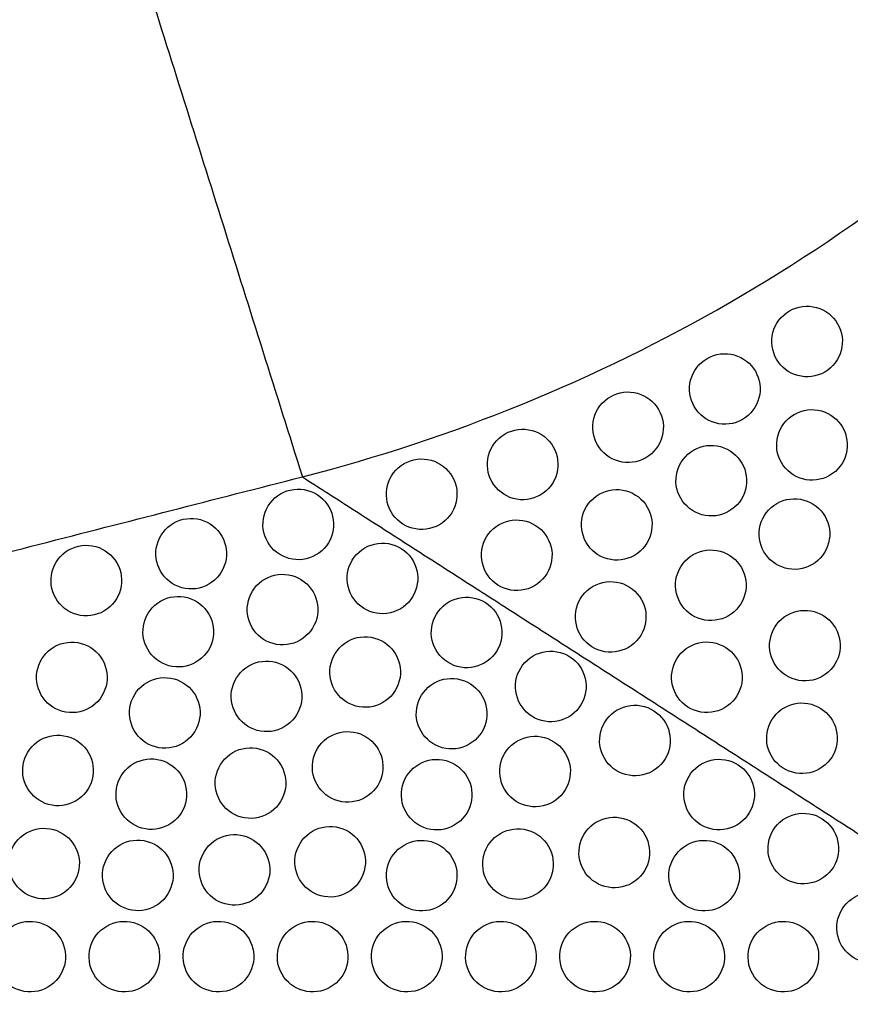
# Model space of a CAD drawing. Header units: millimetres. Extents: x -125 to 375, y 0 to 433.
# Tile 8 of 20: x 30 to 100, y 217 to 301. Entities that reach past the tile are written whole.
import ezdxf

# ---------------------------------------------------------------- set-up
doc = ezdxf.new("R2010")
doc.units = ezdxf.units.MM
doc.layers.add('Layer 01', color=18, linetype='Continuous', true_color=0x000000)

msp = doc.modelspace()

# ---------------------------------------------------------------- linework, layer by layer
at = {"layer": 'Layer 01', "extrusion": (-0.138761, 0.24034, 0.96072)}
msp.add_arc((-216.506, -300.819, 142.395), 139, 73.7656, 106.2344, dxfattribs=at)
at = {"layer": 'Layer 01'}
for points in [[(0, 433.013, 76), (26.847, 347.653, 83.178), (53.694, 262.293, 90.355)], [(-125, 216.506, 76), (-35.653, 239.399, 83.178), (53.694, 262.293, 90.355)], [(53.694, 262.293, 90.355), (89.347, 239.399, 83.178), (125, 216.506, 76)]]:
    msp.add_open_spline(points, degree=2, dxfattribs=at)
for points, knots in [([(95.083, 276.395, 91.146), (94.382, 275.99, 91.158), (93.88, 275.323, 91.091), (93.48, 273.783, 90.842), (93.594, 272.974, 90.671), (93.985, 272.297, 90.493), (94.377, 271.618, 90.315), (95.021, 271.115, 90.142), (96.554, 270.693, 89.876), (97.382, 270.794, 89.794), (98.083, 271.198, 89.78), (98.783, 271.602, 89.767), (99.286, 272.269, 89.824), (99.687, 273.811, 90.055), (99.572, 274.62, 90.219), (99.181, 275.297, 90.398), (98.79, 275.975, 90.577), (98.145, 276.478, 90.759), (96.614, 276.9, 91.043), (95.786, 276.8, 91.134), (95.083, 276.395, 91.146)], [0, 0, 0, 0, 2.453346, 2.453346, 4.894409, 4.894409, 4.894409, 7.339014, 7.339014, 9.793221, 9.793221, 9.793221, 12.243186, 12.243186, 14.682993, 14.682993, 14.682993, 17.129483, 17.129483, 19.587976, 19.587976, 19.587976, 19.587976]), ([(88.094, 272.359, 91.146), (87.391, 271.954, 91.134), (86.89, 271.286, 91.043), (86.491, 269.749, 90.759), (86.604, 268.939, 90.577), (86.996, 268.261, 90.398), (87.386, 267.585, 90.219), (88.03, 267.08, 90.055), (89.566, 266.657, 89.824), (90.394, 266.759, 89.767), (91.094, 267.163, 89.78), (91.795, 267.568, 89.794), (92.296, 268.234, 89.876), (92.697, 269.773, 90.142), (92.583, 270.583, 90.315), (92.192, 271.261, 90.493), (91.801, 271.938, 90.671), (91.157, 272.442, 90.842), (89.623, 272.865, 91.091), (88.794, 272.764, 91.158), (88.094, 272.359, 91.146)], [0, 0, 0, 0, 2.458494, 2.458494, 4.904983, 4.904983, 4.904983, 7.34479, 7.34479, 9.794755, 9.794755, 9.794755, 12.248963, 12.248963, 14.693568, 14.693568, 14.693568, 17.13463, 17.13463, 19.587976, 19.587976, 19.587976, 19.587976]), ([(79.873, 269.103, 91.167), (79.169, 268.696, 91.128), (78.669, 268.028, 91.011), (78.271, 266.494, 90.683), (78.383, 265.685, 90.486), (78.775, 265.005, 90.302), (79.165, 264.33, 90.119), (79.807, 263.825, 89.96), (81.347, 263.4, 89.762), (82.175, 263.504, 89.732), (82.873, 263.907, 89.774), (83.575, 264.312, 89.817), (84.076, 264.979, 89.929), (84.476, 266.515, 90.237), (84.364, 267.325, 90.423), (83.971, 268.005, 90.603), (83.581, 268.681, 90.783), (82.938, 269.185, 90.946), (81.4, 269.61, 91.163), (80.572, 269.507, 91.205), (79.873, 269.103, 91.167)], [0, 0, 0, 0, 2.466839, 2.466839, 4.9219, 4.9219, 4.9219, 7.359047, 7.359047, 9.806816, 9.806816, 9.806816, 12.268278, 12.268278, 14.720927, 14.720927, 14.720927, 17.158457, 17.158457, 19.608634, 19.608634, 19.608634, 19.608634]), ([(95.499, 267.604, 89.4), (94.797, 267.199, 89.4), (94.295, 266.532, 89.321), (93.896, 264.993, 89.054), (94.009, 264.184, 88.877), (94.4, 263.506, 88.699), (94.791, 262.829, 88.521), (95.436, 262.325, 88.353), (96.97, 261.902, 88.107), (97.798, 262.004, 88.038), (98.499, 262.408, 88.038), (99.199, 262.813, 88.038), (99.701, 263.479, 88.107), (100.102, 265.019, 88.353), (99.988, 265.829, 88.521), (99.597, 266.506, 88.699), (99.205, 267.184, 88.877), (98.561, 267.687, 89.054), (97.029, 268.11, 89.321), (96.2, 268.01, 89.4), (95.499, 267.604, 89.4)], [0, 0, 0, 0, 2.455909, 2.455909, 4.899527, 4.899527, 4.899527, 7.34134, 7.34134, 9.792897, 9.792897, 9.792897, 12.244454, 12.244454, 14.686267, 14.686267, 14.686267, 17.129885, 17.129885, 19.585794, 19.585794, 19.585794, 19.585794]), ([(70.916, 265.941, 90.962), (70.21, 265.534, 90.893), (69.711, 264.864, 90.744), (69.314, 263.334, 90.363), (69.424, 262.525, 90.145), (69.818, 261.843, 89.95), (70.206, 261.171, 89.758), (70.848, 260.664, 89.601), (72.392, 260.238, 89.434), (73.22, 260.343, 89.433), (73.916, 260.745, 89.508), (74.619, 261.151, 89.584), (75.119, 261.819, 89.73), (75.518, 263.35, 90.092), (75.408, 264.161, 90.295), (75.014, 264.843, 90.483), (74.625, 265.517, 90.668), (73.983, 266.023, 90.827), (72.441, 266.449, 91.013), (71.613, 266.344, 91.03), (70.916, 265.941, 90.962)], [0, 0, 0, 0, 2.480043, 2.480043, 4.948397, 4.948397, 4.948397, 7.385399, 7.385399, 9.833392, 9.833392, 9.833392, 12.306474, 12.306474, 14.771956, 14.771956, 14.771956, 17.208033, 17.208033, 19.657238, 19.657238, 19.657238, 19.657238]), ([(86.941, 264.564, 89.609), (86.238, 264.158, 89.579), (85.738, 263.49, 89.47), (85.339, 261.955, 89.156), (85.451, 261.146, 88.963), (85.843, 260.466, 88.781), (86.233, 259.791, 88.599), (86.876, 259.286, 88.439), (88.415, 258.862, 88.232), (89.243, 258.965, 88.194), (89.941, 259.368, 88.228), (90.643, 259.773, 88.261), (91.144, 260.44, 88.363), (91.544, 261.977, 88.656), (91.432, 262.787, 88.837), (91.039, 263.466, 89.016), (90.649, 264.142, 89.195), (90.006, 264.647, 89.361), (88.469, 265.071, 89.588), (87.641, 264.968, 89.639), (86.941, 264.564, 89.609)], [0, 0, 0, 0, 2.464169, 2.464169, 4.916324, 4.916324, 4.916324, 7.354025, 7.354025, 9.802081, 9.802081, 9.802081, 12.260636, 12.260636, 14.710258, 14.710258, 14.710258, 17.148724, 17.148724, 19.59983, 19.59983, 19.59983, 19.59983]), ([(62.335, 263.413, 90.591), (61.626, 263.004, 90.492), (61.129, 262.333, 90.308), (60.734, 260.808, 89.866), (60.842, 259.999, 89.622), (61.237, 259.315, 89.412), (61.624, 258.645, 89.206), (62.264, 258.136, 89.047), (63.814, 257.709, 88.908), (64.642, 257.817, 88.935), (65.335, 258.217, 89.044), (66.039, 258.624, 89.154), (66.537, 259.292, 89.338), (66.936, 260.818, 89.758), (66.828, 261.63, 89.984), (66.433, 262.315, 90.183), (66.045, 262.987, 90.378), (65.403, 263.495, 90.535), (63.857, 263.921, 90.695), (63.029, 263.814, 90.688), (62.335, 263.413, 90.591)], [0, 0, 0, 0, 2.498205, 2.498205, 4.98454, 4.98454, 4.98454, 7.424256, 7.424256, 9.875187, 9.875187, 9.875187, 12.364246, 12.364246, 14.847398, 14.847398, 14.847398, 17.284259, 17.284259, 19.7348, 19.7348, 19.7348, 19.7348]), ([(78.91, 260.808, 89.289), (78.204, 260.401, 89.227), (77.705, 259.731, 89.084), (77.308, 258.201, 88.714), (77.419, 257.392, 88.499), (77.812, 256.71, 88.306), (78.2, 256.037, 88.116), (78.842, 255.531, 87.959), (80.386, 255.105, 87.788), (81.213, 255.21, 87.781), (81.91, 255.612, 87.85), (82.613, 256.018, 87.92), (83.112, 256.686, 88.058), (83.512, 258.218, 88.407), (83.402, 259.029, 88.605), (83.008, 259.71, 88.791), (82.619, 260.385, 88.974), (81.976, 260.89, 89.134), (80.435, 261.315, 89.327), (79.607, 261.211, 89.35), (78.91, 260.808, 89.289)], [0, 0, 0, 0, 2.477389, 2.477389, 4.942803, 4.942803, 4.942803, 7.379685, 7.379685, 9.827321, 9.827321, 9.827321, 12.297215, 12.297215, 14.759455, 14.759455, 14.759455, 17.195634, 17.195634, 19.644958, 19.644958, 19.644958, 19.644958]), ([(94.01, 260.026, 88.018), (93.307, 259.62, 87.999), (92.806, 258.952, 87.9), (92.407, 257.416, 87.602), (92.52, 256.606, 87.414), (92.912, 255.928, 87.234), (93.302, 255.252, 87.054), (93.945, 254.747, 86.892), (95.482, 254.323, 86.674), (96.311, 254.426, 86.626), (97.01, 254.83, 86.648), (97.711, 255.234, 86.67), (98.212, 255.901, 86.759), (98.613, 257.439, 87.034), (98.5, 258.249, 87.209), (98.108, 258.928, 87.387), (97.717, 259.604, 87.564), (97.074, 260.108, 87.734), (95.539, 260.532, 87.976), (94.71, 260.43, 88.037), (94.01, 260.026, 88.018)], [0, 0, 0, 0, 2.461191, 2.461191, 4.910086, 4.910086, 4.910086, 7.348791, 7.348791, 9.797492, 9.797492, 9.797492, 12.252841, 12.252841, 14.699122, 14.699122, 14.699122, 17.13914, 17.13914, 19.591816, 19.591816, 19.591816, 19.591816]), ([(70.413, 258.226, 88.95), (69.704, 257.817, 88.854), (69.207, 257.146, 88.674), (68.812, 255.621, 88.237), (68.92, 254.811, 87.993), (69.315, 254.128, 87.784), (69.702, 253.458, 87.579), (70.342, 252.949, 87.42), (71.892, 252.522, 87.28), (72.719, 252.63, 87.306), (73.413, 253.03, 87.413), (74.117, 253.437, 87.521), (74.615, 254.104, 87.701), (75.015, 255.631, 88.114), (74.906, 256.443, 88.337), (74.511, 257.128, 88.534), (74.123, 257.801, 88.727), (73.481, 258.308, 88.884), (71.935, 258.734, 89.047), (71.108, 258.628, 89.044), (70.413, 258.226, 88.95)], [0, 0, 0, 0, 2.497004, 2.497004, 4.98173, 4.98173, 4.98173, 7.42135, 7.42135, 9.87195, 9.87195, 9.87195, 12.35881, 12.35881, 14.83993, 14.83993, 14.83993, 17.27652, 17.27652, 19.726867, 19.726867, 19.726867, 19.726867]), ([(86.904, 255.676, 87.598), (86.198, 255.268, 87.544), (85.699, 254.599, 87.41), (85.302, 253.067, 87.053), (85.413, 252.258, 86.843), (85.806, 251.577, 86.653), (86.195, 250.904, 86.464), (86.836, 250.398, 86.308), (88.379, 249.972, 86.13), (89.207, 250.077, 86.117), (89.904, 250.479, 86.177), (90.606, 250.885, 86.238), (91.106, 251.552, 86.367), (91.506, 253.085, 86.699), (91.395, 253.896, 86.891), (91.002, 254.577, 87.075), (90.612, 255.252, 87.256), (89.969, 255.758, 87.417), (88.43, 256.182, 87.62), (87.602, 256.079, 87.651), (86.904, 255.676, 87.598)], [0, 0, 0, 0, 2.4742, 2.4742, 4.93609, 4.93609, 4.93609, 7.372936, 7.372936, 9.820226, 9.820226, 9.820226, 12.28632, 12.28632, 14.744679, 14.744679, 14.744679, 17.181192, 17.181192, 19.63088, 19.63088, 19.63088, 19.63088]), ([(78.396, 252.985, 87.293), (77.688, 252.576, 87.201), (77.191, 251.904, 87.024), (76.795, 250.379, 86.591), (76.904, 249.569, 86.349), (77.298, 248.887, 86.141), (77.686, 248.216, 85.936), (78.326, 247.708, 85.777), (79.876, 247.281, 85.636), (80.703, 247.388, 85.661), (81.396, 247.789, 85.766), (82.1, 248.195, 85.872), (82.598, 248.862, 86.047), (82.998, 250.39, 86.453), (82.89, 251.202, 86.672), (82.494, 251.887, 86.867), (82.106, 252.559, 87.058), (81.464, 253.066, 87.215), (79.92, 253.492, 87.383), (79.092, 253.386, 87.383), (78.396, 252.985, 87.293)], [0, 0, 0, 0, 2.49587, 2.49587, 4.978947, 4.978947, 4.978947, 7.418525, 7.418525, 9.868774, 9.868774, 9.868774, 12.353194, 12.353194, 14.832102, 14.832102, 14.832102, 17.268426, 17.268426, 19.718612, 19.718612, 19.718612, 19.718612]), ([(94.898, 250.543, 85.88), (94.193, 250.136, 85.838), (93.693, 249.466, 85.714), (93.295, 247.934, 85.374), (93.407, 247.124, 85.17), (93.8, 246.445, 84.983), (94.189, 245.77, 84.797), (94.831, 245.265, 84.64), (96.372, 244.84, 84.453), (97.2, 244.944, 84.431), (97.898, 245.346, 84.48), (98.599, 245.752, 84.529), (99.1, 246.419, 84.644), (99.5, 247.954, 84.955), (99.389, 248.764, 85.14), (98.996, 249.445, 85.321), (98.606, 250.12, 85.5), (97.963, 250.625, 85.664), (96.425, 251.049, 85.88), (95.597, 250.946, 85.922), (94.898, 250.543, 85.88)], [0, 0, 0, 0, 2.47031, 2.47031, 4.927905, 4.927905, 4.927905, 7.364934, 7.364934, 9.811976, 9.811976, 9.811976, 12.273484, 12.273484, 14.727146, 14.727146, 14.727146, 17.164472, 17.164472, 19.615037, 19.615037, 19.615037, 19.615037]), ([(86.569, 247.852, 85.654), (85.86, 247.443, 85.569), (85.363, 246.772, 85.398), (84.968, 245.245, 84.974), (85.077, 244.436, 84.734), (85.471, 243.754, 84.527), (85.858, 243.083, 84.324), (86.498, 242.575, 84.165), (88.048, 242.148, 84.022), (88.875, 242.256, 84.045), (89.569, 242.656, 84.145), (90.272, 243.062, 84.246), (90.771, 243.729, 84.414), (91.171, 245.258, 84.806), (91.062, 246.07, 85.019), (90.667, 246.754, 85.211), (90.278, 247.427, 85.4), (89.636, 247.934, 85.557), (88.093, 248.36, 85.732), (87.265, 248.254, 85.738), (86.569, 247.852, 85.654)], [0, 0, 0, 0, 2.493479, 2.493479, 4.97355, 4.97355, 4.97355, 7.412895, 7.412895, 9.862486, 9.862486, 9.862486, 12.343004, 12.343004, 14.81817, 14.81817, 14.81817, 17.254191, 17.254191, 19.704185, 19.704185, 19.704185, 19.704185]), ([(94.647, 242.665, 83.993), (93.938, 242.256, 83.916), (93.441, 241.585, 83.753), (93.046, 240.057, 83.339), (93.156, 239.249, 83.103), (93.549, 238.567, 82.897), (93.936, 237.896, 82.695), (94.577, 237.388, 82.537), (96.125, 236.961, 82.392), (96.953, 237.068, 82.412), (97.647, 237.469, 82.505), (98.349, 237.875, 82.6), (98.848, 238.541, 82.759), (99.249, 240.071, 83.133), (99.14, 240.883, 83.338), (98.745, 241.567, 83.527), (98.356, 242.241, 83.713), (97.714, 242.747, 83.871), (96.172, 243.173, 84.055), (95.344, 243.068, 84.069), (94.647, 242.665, 83.993)], [0, 0, 0, 0, 2.490742, 2.490742, 4.967259, 4.967259, 4.967259, 7.406405, 7.406405, 9.855175, 9.855175, 9.855175, 12.33088, 12.33088, 14.801437, 14.801437, 14.801437, 17.237262, 17.237262, 19.687235, 19.687235, 19.687235, 19.687235])]:
    msp.add_open_spline(points, degree=3, knots=knots, dxfattribs=at)
at = {"layer": 'Layer 01', "extrusion": (1.74722e-10, -0.299169, 0.9542)}
for points in [[(51.847, 260.846, 89.902), (51.139, 260.437, 89.773), (50.643, 259.767, 89.563), (50.246, 258.245, 89.086), (50.352, 257.434, 88.832), (50.748, 256.747, 88.617), (51.135, 256.078, 88.407), (51.775, 255.569, 88.247), (53.328, 255.141, 88.113), (54.155, 255.25, 88.147), (54.847, 255.649, 88.272), (55.554, 256.058, 88.401), (56.051, 256.728, 88.611), (56.448, 258.25, 89.088), (56.341, 259.061, 89.342), (55.945, 259.747, 89.557), (55.558, 260.417, 89.767), (54.918, 260.926, 89.927), (53.366, 261.354, 90.061), (52.538, 261.245, 90.027), (51.847, 260.846, 89.902)], [(42.748, 258.357, 89.121), (42.04, 257.949, 88.993), (41.544, 257.278, 88.783), (41.147, 255.757, 88.306), (41.253, 254.946, 88.052), (41.65, 254.259, 87.837), (42.036, 253.589, 87.627), (42.676, 253.08, 87.467), (44.229, 252.653, 87.333), (45.056, 252.762, 87.367), (45.748, 253.161, 87.492), (46.456, 253.57, 87.62), (46.952, 254.24, 87.831), (47.349, 255.761, 88.308), (47.242, 256.573, 88.562), (46.846, 257.259, 88.777), (46.459, 257.929, 88.987), (45.819, 258.438, 89.147), (44.267, 258.866, 89.281), (43.44, 258.757, 89.247), (42.748, 258.357, 89.121)], [(70.518, 231.972, 80.849), (69.81, 231.563, 80.721), (69.314, 230.893, 80.511), (68.917, 229.371, 80.034), (69.024, 228.56, 79.779), (69.42, 227.874, 79.564), (69.807, 227.204, 79.354), (70.447, 226.695, 79.194), (71.999, 226.267, 79.06), (72.826, 226.376, 79.094), (73.518, 226.775, 79.22), (74.226, 227.184, 79.348), (74.722, 227.854, 79.558), (75.119, 229.376, 80.035), (75.012, 230.187, 80.289), (74.616, 230.874, 80.505), (74.229, 231.543, 80.714), (73.589, 232.052, 80.874), (72.037, 232.48, 81.008), (71.21, 232.371, 80.974), (70.518, 231.972, 80.849)]]:
    msp.add_open_spline(points, degree=3, knots=[0, 0, 0, 0, 2.508378, 2.508378, 5.0087, 5.0087, 5.0087, 7.449256, 7.449256, 9.902731, 9.902731, 9.902731, 12.411109, 12.411109, 14.911431, 14.911431, 14.911431, 17.351987, 17.351987, 19.805462, 19.805462, 19.805462, 19.805462], dxfattribs=at)
at = {"layer": 'Layer 01', "extrusion": (1.74729e-10, -0.299169, 0.9542)}
msp.add_open_spline([(33.836, 256.074, 88.405), (33.128, 255.665, 88.277), (32.632, 254.995, 88.067), (32.235, 253.473, 87.59), (32.341, 252.662, 87.336), (32.738, 251.976, 87.121), (33.124, 251.306, 86.911), (33.764, 250.797, 86.751), (35.317, 250.369, 86.617), (36.144, 250.478, 86.651), (36.836, 250.878, 86.776), (37.544, 251.286, 86.904), (38.04, 251.956, 87.115), (38.437, 253.478, 87.592), (38.33, 254.289, 87.846), (37.934, 254.976, 88.061), (37.547, 255.645, 88.271), (36.907, 256.154, 88.431), (35.355, 256.582, 88.565), (34.528, 256.473, 88.531), (33.836, 256.074, 88.405)], degree=3, knots=[0, 0, 0, 0, 2.508378, 2.508378, 5.0087, 5.0087, 5.0087, 7.449256, 7.449256, 9.902731, 9.902731, 9.902731, 12.411109, 12.411109, 14.911431, 14.911431, 14.911431, 17.351987, 17.351987, 19.805462, 19.805462, 19.805462, 19.805462], dxfattribs=at)
at = {"layer": 'Layer 01', "extrusion": (1.74721e-10, -0.299169, 0.9542)}
msp.add_open_spline([(58.999, 256.253, 88.462), (58.291, 255.844, 88.334), (57.795, 255.174, 88.123), (57.398, 253.653, 87.646), (57.505, 252.841, 87.392), (57.901, 252.155, 87.177), (58.288, 251.485, 86.967), (58.928, 250.976, 86.807), (60.48, 250.548, 86.673), (61.307, 250.657, 86.707), (61.999, 251.057, 86.833), (62.707, 251.465, 86.961), (63.203, 252.136, 87.171), (63.6, 253.657, 87.648), (63.493, 254.468, 87.902), (63.097, 255.155, 88.117), (62.71, 255.825, 88.327), (62.07, 256.334, 88.487), (60.518, 256.761, 88.621), (59.691, 256.652, 88.587), (58.999, 256.253, 88.462)], degree=3, knots=[0, 0, 0, 0, 2.508378, 2.508378, 5.0087, 5.0087, 5.0087, 7.449256, 7.449256, 9.902731, 9.902731, 9.902731, 12.411109, 12.411109, 14.911431, 14.911431, 14.911431, 17.351987, 17.351987, 19.805462, 19.805462, 19.805462, 19.805462], dxfattribs=at)
at = {"layer": 'Layer 01', "extrusion": (-1.74722e-10, 0.299169, -0.9542)}
for points in [[(50.511, 253.606, 87.632), (49.803, 253.198, 87.504), (49.307, 252.528, 87.294), (48.91, 251.006, 86.817), (49.016, 250.195, 86.562), (49.413, 249.508, 86.347), (49.799, 248.838, 86.137), (50.439, 248.329, 85.977), (51.992, 247.902, 85.843), (52.819, 248.011, 85.877), (53.511, 248.41, 86.003), (54.219, 248.819, 86.131), (54.715, 249.489, 86.341), (55.112, 251.01, 86.818), (55.005, 251.822, 87.072), (54.609, 252.508, 87.288), (54.222, 253.178, 87.498), (53.582, 253.687, 87.657), (52.03, 254.115, 87.791), (51.203, 254.006, 87.757), (50.511, 253.606, 87.632)], [(71.97, 239.839, 83.315), (71.262, 239.43, 83.187), (70.766, 238.76, 82.977), (70.369, 237.238, 82.5), (70.476, 236.427, 82.246), (70.872, 235.741, 82.031), (71.258, 235.071, 81.821), (71.899, 234.562, 81.661), (73.451, 234.134, 81.527), (74.278, 234.243, 81.561), (74.97, 234.643, 81.686), (75.678, 235.051, 81.814), (76.174, 235.721, 82.024), (76.571, 237.243, 82.501), (76.464, 238.054, 82.756), (76.068, 238.741, 82.971), (75.681, 239.41, 83.181), (75.041, 239.919, 83.341), (73.489, 240.347, 83.475), (72.662, 240.238, 83.441), (71.97, 239.839, 83.315)], [(45.066, 224.104, 78.382), (44.358, 223.696, 78.254), (43.862, 223.026, 78.044), (43.465, 221.504, 77.567), (43.572, 220.693, 77.313), (43.968, 220.006, 77.097), (44.355, 219.337, 76.887), (44.995, 218.828, 76.728), (46.547, 218.4, 76.594), (47.374, 218.509, 76.628), (48.066, 218.908, 76.753), (48.774, 219.317, 76.881), (49.27, 219.987, 77.091), (49.667, 221.509, 77.568), (49.561, 222.32, 77.823), (49.164, 223.006, 78.038), (48.778, 223.676, 78.248), (48.138, 224.185, 78.408), (46.585, 224.613, 78.542), (45.758, 224.504, 78.507), (45.066, 224.104, 78.382)]]:
    msp.add_open_spline(points, degree=3, knots=[0, 0, 0, 0, 2.508378, 2.508378, 5.0087, 5.0087, 5.0087, 7.449256, 7.449256, 9.902731, 9.902731, 9.902731, 12.411109, 12.411109, 14.911431, 14.911431, 14.911431, 17.351987, 17.351987, 19.805462, 19.805462, 19.805462, 19.805462], dxfattribs=at)
at = {"layer": 'Layer 01', "extrusion": (-1.74732e-10, 0.299169, -0.9542)}
msp.add_open_spline([(41.648, 251.727, 87.043), (40.94, 251.318, 86.915), (40.444, 250.648, 86.704), (40.047, 249.127, 86.227), (40.154, 248.315, 85.973), (40.55, 247.629, 85.758), (40.937, 246.959, 85.548), (41.577, 246.45, 85.388), (43.129, 246.022, 85.254), (43.956, 246.131, 85.288), (44.648, 246.531, 85.414), (45.356, 246.94, 85.542), (45.852, 247.61, 85.752), (46.249, 249.131, 86.229), (46.142, 249.942, 86.483), (45.746, 250.629, 86.698), (45.359, 251.299, 86.908), (44.719, 251.808, 87.068), (43.167, 252.236, 87.202), (42.34, 252.126, 87.168), (41.648, 251.727, 87.043)], degree=3, knots=[0, 0, 0, 0, 2.508378, 2.508378, 5.0087, 5.0087, 5.0087, 7.449256, 7.449256, 9.902731, 9.902731, 9.902731, 12.411109, 12.411109, 14.911431, 14.911431, 14.911431, 17.351987, 17.351987, 19.805462, 19.805462, 19.805462, 19.805462], dxfattribs=at)
at = {"layer": 'Layer 01', "extrusion": (1.74716e-10, -0.299169, 0.9542)}
for points in [[(66.151, 251.66, 87.022), (65.444, 251.252, 86.894), (64.947, 250.581, 86.684), (64.551, 249.06, 86.206), (64.657, 248.249, 85.952), (65.053, 247.562, 85.737), (65.44, 246.892, 85.527), (66.08, 246.383, 85.367), (67.633, 245.956, 85.233), (68.46, 246.065, 85.267), (69.151, 246.464, 85.393), (69.859, 246.873, 85.521), (70.356, 247.543, 85.731), (70.752, 249.064, 86.208), (70.646, 249.876, 86.462), (70.25, 250.562, 86.677), (69.863, 251.232, 86.887), (69.223, 251.741, 87.047), (67.67, 252.169, 87.181), (66.843, 252.06, 87.147), (66.151, 251.66, 87.022)], [(54.554, 232.168, 80.91), (53.846, 231.76, 80.782), (53.35, 231.089, 80.572), (52.953, 229.568, 80.095), (53.06, 228.757, 79.841), (53.456, 228.07, 79.626), (53.843, 227.4, 79.416), (54.483, 226.891, 79.256), (56.035, 226.464, 79.122), (56.862, 226.573, 79.156), (57.554, 226.972, 79.281), (58.262, 227.381, 79.409), (58.758, 228.051, 79.62), (59.155, 229.572, 80.097), (59.049, 230.384, 80.351), (58.652, 231.07, 80.566), (58.266, 231.74, 80.776), (57.626, 232.249, 80.936), (56.073, 232.677, 81.07), (55.246, 232.568, 81.036), (54.554, 232.168, 80.91)], [(29.066, 224.104, 78.382), (28.358, 223.696, 78.254), (27.862, 223.026, 78.044), (27.465, 221.504, 77.567), (27.572, 220.693, 77.313), (27.968, 220.006, 77.097), (28.355, 219.337, 76.887), (28.995, 218.828, 76.728), (30.547, 218.4, 76.594), (31.374, 218.509, 76.628), (32.066, 218.908, 76.753), (32.774, 219.317, 76.881), (33.27, 219.987, 77.091), (33.667, 221.509, 77.568), (33.561, 222.32, 77.823), (33.164, 223.006, 78.038), (32.778, 223.676, 78.248), (32.138, 224.185, 78.408), (30.585, 224.613, 78.542), (29.758, 224.504, 78.507), (29.066, 224.104, 78.382)]]:
    msp.add_open_spline(points, degree=3, knots=[0, 0, 0, 0, 2.508378, 2.508378, 5.0087, 5.0087, 5.0087, 7.449256, 7.449256, 9.902731, 9.902731, 9.902731, 12.411109, 12.411109, 14.911431, 14.911431, 14.911431, 17.351987, 17.351987, 19.805462, 19.805462, 19.805462, 19.805462], dxfattribs=at)
at = {"layer": 'Layer 01', "extrusion": (-1.74721e-10, 0.299169, -0.9542)}
for points in [[(57.531, 248.296, 85.967), (56.823, 247.887, 85.839), (56.327, 247.217, 85.629), (55.93, 245.696, 85.152), (56.036, 244.884, 84.897), (56.433, 244.198, 84.682), (56.819, 243.528, 84.472), (57.459, 243.019, 84.312), (59.012, 242.591, 84.178), (59.839, 242.7, 84.213), (60.531, 243.1, 84.338), (61.239, 243.508, 84.466), (61.735, 244.179, 84.676), (62.132, 245.7, 85.153), (62.025, 246.511, 85.407), (61.629, 247.198, 85.623), (61.242, 247.868, 85.833), (60.602, 248.377, 85.992), (59.05, 248.805, 86.126), (58.223, 248.695, 86.092), (57.531, 248.296, 85.967)], [(100.612, 226.563, 79.153), (99.904, 226.154, 79.025), (99.408, 225.484, 78.815), (99.011, 223.963, 78.338), (99.118, 223.151, 78.083), (99.514, 222.465, 77.868), (99.9, 221.795, 77.658), (100.541, 221.286, 77.499), (102.093, 220.858, 77.364), (102.92, 220.967, 77.399), (103.612, 221.367, 77.524), (104.32, 221.775, 77.652), (104.816, 222.445, 77.862), (105.213, 223.967, 78.339), (105.106, 224.778, 78.593), (104.71, 225.465, 78.809), (104.323, 226.134, 79.019), (103.683, 226.644, 79.178), (102.131, 227.071, 79.312), (101.304, 226.962, 79.278), (100.612, 226.563, 79.153)]]:
    msp.add_open_spline(points, degree=3, knots=[0, 0, 0, 0, 2.508378, 2.508378, 5.0087, 5.0087, 5.0087, 7.449256, 7.449256, 9.902731, 9.902731, 9.902731, 12.411109, 12.411109, 14.911431, 14.911431, 14.911431, 17.351987, 17.351987, 19.805462, 19.805462, 19.805462, 19.805462], dxfattribs=at)
at = {"layer": 'Layer 01', "extrusion": (1.747e-10, -0.299169, 0.9542)}
msp.add_open_spline([(32.608, 247.842, 85.825), (31.9, 247.433, 85.696), (31.404, 246.763, 85.486), (31.007, 245.241, 85.009), (31.113, 244.43, 84.755), (31.509, 243.744, 84.54), (31.896, 243.074, 84.33), (32.536, 242.565, 84.17), (34.089, 242.137, 84.036), (34.916, 242.246, 84.07), (35.608, 242.646, 84.195), (36.315, 243.054, 84.324), (36.812, 243.724, 84.534), (37.209, 245.246, 85.011), (37.102, 246.057, 85.265), (36.706, 246.744, 85.48), (36.319, 247.413, 85.69), (35.679, 247.922, 85.85), (34.126, 248.35, 85.984), (33.299, 248.241, 85.95), (32.608, 247.842, 85.825)], degree=3, knots=[0, 0, 0, 0, 2.508378, 2.508378, 5.0087, 5.0087, 5.0087, 7.449256, 7.449256, 9.902731, 9.902731, 9.902731, 12.411109, 12.411109, 14.911431, 14.911431, 14.911431, 17.351987, 17.351987, 19.805462, 19.805462, 19.805462, 19.805462], dxfattribs=at)
at = {"layer": 'Layer 01', "extrusion": (1.74711e-10, -0.299169, 0.9542)}
msp.add_open_spline([(73.304, 247.068, 85.582), (72.596, 246.659, 85.454), (72.1, 245.989, 85.244), (71.703, 244.467, 84.767), (71.81, 243.656, 84.512), (72.206, 242.97, 84.297), (72.593, 242.3, 84.087), (73.233, 241.791, 83.927), (74.785, 241.363, 83.793), (75.612, 241.472, 83.827), (76.304, 241.871, 83.953), (77.012, 242.28, 84.081), (77.508, 242.95, 84.291), (77.905, 244.472, 84.768), (77.798, 245.283, 85.022), (77.402, 245.97, 85.238), (77.015, 246.639, 85.448), (76.375, 247.148, 85.607), (74.823, 247.576, 85.741), (73.996, 247.467, 85.707), (73.304, 247.068, 85.582)], degree=3, knots=[0, 0, 0, 0, 2.508378, 2.508378, 5.0087, 5.0087, 5.0087, 7.449256, 7.449256, 9.902731, 9.902731, 9.902731, 12.411109, 12.411109, 14.911431, 14.911431, 14.911431, 17.351987, 17.351987, 19.805462, 19.805462, 19.805462, 19.805462], dxfattribs=at)
at = {"layer": 'Layer 01', "extrusion": (1.74712e-10, -0.299169, 0.9542)}
msp.add_open_spline([(49.15, 246.231, 85.319), (48.442, 245.822, 85.191), (47.945, 245.152, 84.981), (47.549, 243.631, 84.504), (47.655, 242.819, 84.25), (48.051, 242.133, 84.035), (48.438, 241.463, 83.825), (49.078, 240.954, 83.665), (50.631, 240.526, 83.531), (51.458, 240.635, 83.565), (52.15, 241.035, 83.69), (52.857, 241.443, 83.818), (53.354, 242.113, 84.029), (53.751, 243.635, 84.506), (53.644, 244.446, 84.76), (53.248, 245.133, 84.975), (52.861, 245.802, 85.185), (52.221, 246.312, 85.345), (50.668, 246.739, 85.479), (49.841, 246.63, 85.445), (49.15, 246.231, 85.319)], degree=3, knots=[0, 0, 0, 0, 2.508378, 2.508378, 5.0087, 5.0087, 5.0087, 7.449256, 7.449256, 9.902731, 9.902731, 9.902731, 12.411109, 12.411109, 14.911431, 14.911431, 14.911431, 17.351987, 17.351987, 19.805462, 19.805462, 19.805462, 19.805462], dxfattribs=at)
at = {"layer": 'Layer 01', "extrusion": (1.74717e-10, -0.299169, 0.9542)}
for points in [[(40.503, 244.821, 84.878), (39.795, 244.413, 84.749), (39.299, 243.743, 84.539), (38.902, 242.221, 84.062), (39.008, 241.41, 83.808), (39.404, 240.723, 83.593), (39.791, 240.054, 83.383), (40.431, 239.545, 83.223), (41.984, 239.117, 83.089), (42.811, 239.226, 83.123), (43.503, 239.625, 83.248), (44.21, 240.034, 83.377), (44.707, 240.704, 83.587), (45.104, 242.225, 84.064), (44.997, 243.037, 84.318), (44.601, 243.723, 84.533), (44.214, 244.393, 84.743), (43.574, 244.902, 84.903), (42.022, 245.33, 85.037), (41.194, 245.221, 85.003), (40.503, 244.821, 84.878)], [(69.066, 224.104, 78.382), (68.358, 223.696, 78.254), (67.862, 223.026, 78.044), (67.465, 221.504, 77.567), (67.572, 220.693, 77.313), (67.968, 220.006, 77.097), (68.355, 219.337, 76.887), (68.995, 218.828, 76.728), (70.547, 218.4, 76.594), (71.374, 218.509, 76.628), (72.066, 218.908, 76.753), (72.774, 219.317, 76.881), (73.27, 219.987, 77.091), (73.667, 221.509, 77.568), (73.561, 222.32, 77.823), (73.164, 223.006, 78.038), (72.778, 223.676, 78.248), (72.138, 224.185, 78.408), (70.585, 224.613, 78.542), (69.758, 224.504, 78.507), (69.066, 224.104, 78.382)]]:
    msp.add_open_spline(points, degree=3, knots=[0, 0, 0, 0, 2.508378, 2.508378, 5.0087, 5.0087, 5.0087, 7.449256, 7.449256, 9.902731, 9.902731, 9.902731, 12.411109, 12.411109, 14.911431, 14.911431, 14.911431, 17.351987, 17.351987, 19.805462, 19.805462, 19.805462, 19.805462], dxfattribs=at)
at = {"layer": 'Layer 01', "extrusion": (1.74701e-10, -0.299169, 0.9542)}
msp.add_open_spline([(64.877, 244.756, 84.857), (64.169, 244.347, 84.729), (63.673, 243.677, 84.519), (63.276, 242.155, 84.042), (63.383, 241.344, 83.787), (63.779, 240.658, 83.572), (64.166, 239.988, 83.362), (64.806, 239.479, 83.203), (66.358, 239.051, 83.068), (67.185, 239.16, 83.103), (67.877, 239.56, 83.228), (68.585, 239.968, 83.356), (69.081, 240.638, 83.566), (69.478, 242.16, 84.043), (69.372, 242.971, 84.297), (68.975, 243.658, 84.513), (68.589, 244.327, 84.723), (67.949, 244.836, 84.882), (66.396, 245.264, 85.016), (65.569, 245.155, 84.982), (64.877, 244.756, 84.857)], degree=3, knots=[0, 0, 0, 0, 2.508378, 2.508378, 5.0087, 5.0087, 5.0087, 7.449256, 7.449256, 9.902731, 9.902731, 9.902731, 12.411109, 12.411109, 14.911431, 14.911431, 14.911431, 17.351987, 17.351987, 19.805462, 19.805462, 19.805462, 19.805462], dxfattribs=at)
at = {"layer": 'Layer 01', "extrusion": (-1.74727e-10, 0.299169, -0.9542)}
msp.add_open_spline([(80.456, 242.475, 84.142), (79.749, 242.066, 84.014), (79.252, 241.396, 83.804), (78.855, 239.875, 83.327), (78.962, 239.063, 83.072), (79.358, 238.377, 82.857), (79.745, 237.707, 82.647), (80.385, 237.198, 82.487), (81.937, 236.77, 82.353), (82.765, 236.879, 82.388), (83.456, 237.279, 82.513), (84.164, 237.688, 82.641), (84.66, 238.358, 82.851), (85.057, 239.879, 83.328), (84.951, 240.69, 83.582), (84.554, 241.377, 83.798), (84.168, 242.047, 84.008), (83.528, 242.556, 84.167), (81.975, 242.984, 84.301), (81.148, 242.874, 84.267), (80.456, 242.475, 84.142)], degree=3, knots=[0, 0, 0, 0, 2.508378, 2.508378, 5.0087, 5.0087, 5.0087, 7.449256, 7.449256, 9.902731, 9.902731, 9.902731, 12.411109, 12.411109, 14.911431, 14.911431, 14.911431, 17.351987, 17.351987, 19.805462, 19.805462, 19.805462, 19.805462], dxfattribs=at)
at = {"layer": 'Layer 01', "extrusion": (1.74703e-10, -0.299169, 0.9542)}
msp.add_open_spline([(31.427, 239.929, 83.344), (30.719, 239.521, 83.216), (30.223, 238.851, 83.006), (29.826, 237.329, 82.529), (29.933, 236.518, 82.274), (30.329, 235.831, 82.059), (30.716, 235.161, 81.849), (31.356, 234.652, 81.689), (32.908, 234.225, 81.555), (33.735, 234.334, 81.589), (34.427, 234.733, 81.715), (35.135, 235.142, 81.843), (35.631, 235.812, 82.053), (36.028, 237.333, 82.53), (35.922, 238.145, 82.784), (35.525, 238.831, 82.999), (35.139, 239.501, 83.209), (34.498, 240.01, 83.369), (32.946, 240.438, 83.503), (32.119, 240.329, 83.469), (31.427, 239.929, 83.344)], degree=3, knots=[0, 0, 0, 0, 2.508378, 2.508378, 5.0087, 5.0087, 5.0087, 7.449256, 7.449256, 9.902731, 9.902731, 9.902731, 12.411109, 12.411109, 14.911431, 14.911431, 14.911431, 17.351987, 17.351987, 19.805462, 19.805462, 19.805462, 19.805462], dxfattribs=at)
at = {"layer": 'Layer 01', "extrusion": (-1.74715e-10, 0.299169, -0.9542)}
for points in [[(56.042, 240.232, 83.439), (55.335, 239.823, 83.311), (54.838, 239.153, 83.1), (54.442, 237.632, 82.623), (54.548, 236.82, 82.369), (54.944, 236.134, 82.154), (55.331, 235.464, 81.944), (55.971, 234.955, 81.784), (57.524, 234.527, 81.65), (58.351, 234.636, 81.684), (59.042, 235.036, 81.81), (59.75, 235.445, 81.938), (60.247, 236.115, 82.148), (60.643, 237.636, 82.625), (60.537, 238.448, 82.879), (60.141, 239.134, 83.094), (59.754, 239.804, 83.304), (59.114, 240.313, 83.464), (57.561, 240.741, 83.598), (56.734, 240.632, 83.564), (56.042, 240.232, 83.439)], [(61.066, 224.104, 78.382), (60.358, 223.696, 78.254), (59.862, 223.026, 78.044), (59.465, 221.504, 77.567), (59.572, 220.693, 77.313), (59.968, 220.006, 77.097), (60.355, 219.337, 76.887), (60.995, 218.828, 76.728), (62.547, 218.4, 76.594), (63.374, 218.509, 76.628), (64.066, 218.908, 76.753), (64.774, 219.317, 76.881), (65.27, 219.987, 77.091), (65.667, 221.509, 77.568), (65.561, 222.32, 77.823), (65.164, 223.006, 78.038), (64.778, 223.676, 78.248), (64.138, 224.185, 78.408), (62.585, 224.613, 78.542), (61.758, 224.504, 78.507), (61.066, 224.104, 78.382)]]:
    msp.add_open_spline(points, degree=3, knots=[0, 0, 0, 0, 2.508378, 2.508378, 5.0087, 5.0087, 5.0087, 7.449256, 7.449256, 9.902731, 9.902731, 9.902731, 12.411109, 12.411109, 14.911431, 14.911431, 14.911431, 17.351987, 17.351987, 19.805462, 19.805462, 19.805462, 19.805462], dxfattribs=at)
at = {"layer": 'Layer 01', "extrusion": (-1.74719e-10, 0.299169, -0.9542)}
msp.add_open_spline([(47.788, 238.855, 83.007), (47.081, 238.447, 82.879), (46.584, 237.777, 82.669), (46.187, 236.255, 82.192), (46.294, 235.444, 81.937), (46.69, 234.757, 81.722), (47.077, 234.088, 81.512), (47.717, 233.578, 81.353), (49.269, 233.151, 81.218), (50.097, 233.26, 81.253), (50.788, 233.659, 81.378), (51.496, 234.068, 81.506), (51.992, 234.738, 81.716), (52.389, 236.259, 82.193), (52.283, 237.071, 82.448), (51.887, 237.757, 82.663), (51.5, 238.427, 82.873), (50.86, 238.936, 83.032), (49.307, 239.364, 83.166), (48.48, 239.255, 83.132), (47.788, 238.855, 83.007)], degree=3, knots=[0, 0, 0, 0, 2.508378, 2.508378, 5.0087, 5.0087, 5.0087, 7.449256, 7.449256, 9.902731, 9.902731, 9.902731, 12.411109, 12.411109, 14.911431, 14.911431, 14.911431, 17.351987, 17.351987, 19.805462, 19.805462, 19.805462, 19.805462], dxfattribs=at)
at = {"layer": 'Layer 01', "extrusion": (-1.74712e-10, 0.299169, -0.9542)}
msp.add_open_spline([(39.357, 237.916, 82.712), (38.649, 237.507, 82.584), (38.153, 236.837, 82.374), (37.756, 235.315, 81.897), (37.863, 234.504, 81.643), (38.259, 233.818, 81.428), (38.646, 233.148, 81.218), (39.286, 232.639, 81.058), (40.838, 232.211, 80.924), (41.665, 232.32, 80.958), (42.357, 232.72, 81.083), (43.065, 233.128, 81.211), (43.561, 233.798, 81.422), (43.958, 235.32, 81.899), (43.852, 236.131, 82.153), (43.455, 236.818, 82.368), (43.069, 237.487, 82.578), (42.428, 237.996, 82.738), (40.876, 238.424, 82.872), (40.049, 238.315, 82.838), (39.357, 237.916, 82.712)], degree=3, knots=[0, 0, 0, 0, 2.508378, 2.508378, 5.0087, 5.0087, 5.0087, 7.449256, 7.449256, 9.902731, 9.902731, 9.902731, 12.411109, 12.411109, 14.911431, 14.911431, 14.911431, 17.351987, 17.351987, 19.805462, 19.805462, 19.805462, 19.805462], dxfattribs=at)
at = {"layer": 'Layer 01', "extrusion": (-1.74713e-10, 0.299169, -0.9542)}
msp.add_open_spline([(63.607, 237.872, 82.699), (62.899, 237.463, 82.571), (62.403, 236.793, 82.36), (62.006, 235.272, 81.883), (62.113, 234.46, 81.629), (62.509, 233.774, 81.414), (62.896, 233.104, 81.204), (63.536, 232.595, 81.044), (65.088, 232.167, 80.91), (65.915, 232.276, 80.944), (66.607, 232.676, 81.07), (67.315, 233.085, 81.198), (67.811, 233.755, 81.408), (68.208, 235.276, 81.885), (68.101, 236.087, 82.139), (67.705, 236.774, 82.354), (67.318, 237.444, 82.564), (66.678, 237.953, 82.724), (65.126, 238.381, 82.858), (64.299, 238.271, 82.824), (63.607, 237.872, 82.699)], degree=3, knots=[0, 0, 0, 0, 2.508378, 2.508378, 5.0087, 5.0087, 5.0087, 7.449256, 7.449256, 9.902731, 9.902731, 9.902731, 12.411109, 12.411109, 14.911431, 14.911431, 14.911431, 17.351987, 17.351987, 19.805462, 19.805462, 19.805462, 19.805462], dxfattribs=at)
at = {"layer": 'Layer 01', "extrusion": (-1.74724e-10, 0.299169, -0.9542)}
msp.add_open_spline([(87.609, 237.882, 82.702), (86.901, 237.474, 82.574), (86.405, 236.804, 82.364), (86.008, 235.282, 81.887), (86.114, 234.471, 81.632), (86.511, 233.784, 81.417), (86.897, 233.115, 81.207), (87.538, 232.605, 81.048), (89.09, 232.178, 80.913), (89.917, 232.287, 80.948), (90.609, 232.686, 81.073), (91.317, 233.095, 81.201), (91.813, 233.765, 81.411), (92.21, 235.286, 81.888), (92.103, 236.098, 82.142), (91.707, 236.784, 82.358), (91.32, 237.454, 82.568), (90.68, 237.963, 82.727), (89.128, 238.391, 82.861), (88.301, 238.282, 82.827), (87.609, 237.882, 82.702)], degree=3, knots=[0, 0, 0, 0, 2.508378, 2.508378, 5.0087, 5.0087, 5.0087, 7.449256, 7.449256, 9.902731, 9.902731, 9.902731, 12.411109, 12.411109, 14.911431, 14.911431, 14.911431, 17.351987, 17.351987, 19.805462, 19.805462, 19.805462, 19.805462], dxfattribs=at)
at = {"layer": 'Layer 01', "extrusion": (-1.74726e-10, 0.299169, -0.9542)}
for points in [[(94.761, 233.29, 81.262), (94.053, 232.881, 81.134), (93.557, 232.211, 80.924), (93.16, 230.689, 80.447), (93.267, 229.878, 80.192), (93.663, 229.192, 79.977), (94.05, 228.522, 79.767), (94.69, 228.013, 79.608), (96.242, 227.585, 79.473), (97.069, 227.694, 79.508), (97.761, 228.094, 79.633), (98.469, 228.502, 79.761), (98.965, 229.172, 79.971), (99.362, 230.694, 80.448), (99.256, 231.505, 80.703), (98.859, 232.192, 80.918), (98.473, 232.861, 81.128), (97.833, 233.37, 81.287), (96.28, 233.798, 81.422), (95.453, 233.689, 81.387), (94.761, 233.29, 81.262)], [(86.337, 230.988, 80.54), (85.629, 230.579, 80.412), (85.133, 229.909, 80.202), (84.736, 228.388, 79.725), (84.842, 227.577, 79.471), (85.239, 226.89, 79.256), (85.625, 226.22, 79.046), (86.265, 225.711, 78.886), (87.818, 225.283, 78.752), (88.645, 225.393, 78.786), (89.337, 225.792, 78.911), (90.044, 226.201, 79.039), (90.541, 226.871, 79.25), (90.938, 228.392, 79.727), (90.831, 229.204, 79.981), (90.435, 229.89, 80.196), (90.048, 230.56, 80.406), (89.408, 231.069, 80.566), (87.856, 231.497, 80.7), (87.028, 231.388, 80.666), (86.337, 230.988, 80.54)], [(37.066, 224.104, 78.382), (36.358, 223.696, 78.254), (35.862, 223.026, 78.044), (35.465, 221.504, 77.567), (35.572, 220.693, 77.313), (35.968, 220.006, 77.097), (36.355, 219.337, 76.887), (36.995, 218.828, 76.728), (38.547, 218.4, 76.594), (39.374, 218.509, 76.628), (40.066, 218.908, 76.753), (40.774, 219.317, 76.881), (41.27, 219.987, 77.091), (41.667, 221.509, 77.568), (41.561, 222.32, 77.823), (41.164, 223.006, 78.038), (40.778, 223.676, 78.248), (40.138, 224.185, 78.408), (38.585, 224.613, 78.542), (37.758, 224.504, 78.507), (37.066, 224.104, 78.382)]]:
    msp.add_open_spline(points, degree=3, knots=[0, 0, 0, 0, 2.508378, 2.508378, 5.0087, 5.0087, 5.0087, 7.449256, 7.449256, 9.902731, 9.902731, 9.902731, 12.411109, 12.411109, 14.911431, 14.911431, 14.911431, 17.351987, 17.351987, 19.805462, 19.805462, 19.805462, 19.805462], dxfattribs=at)
at = {"layer": 'Layer 01', "extrusion": (-1.74701e-10, 0.299169, -0.9542)}
msp.add_open_spline([(78.7, 232.955, 81.157), (77.992, 232.546, 81.029), (77.496, 231.876, 80.819), (77.099, 230.355, 80.342), (77.205, 229.543, 80.087), (77.601, 228.857, 79.872), (77.988, 228.187, 79.662), (78.628, 227.678, 79.503), (80.181, 227.25, 79.369), (81.008, 227.359, 79.403), (81.7, 227.759, 79.528), (82.407, 228.168, 79.656), (82.904, 228.838, 79.866), (83.301, 230.359, 80.343), (83.194, 231.17, 80.598), (82.798, 231.857, 80.813), (82.411, 232.527, 81.023), (81.771, 233.036, 81.182), (80.218, 233.464, 81.317), (79.391, 233.354, 81.282), (78.7, 232.955, 81.157)], degree=3, knots=[0, 0, 0, 0, 2.508378, 2.508378, 5.0087, 5.0087, 5.0087, 7.449256, 7.449256, 9.902731, 9.902731, 9.902731, 12.411109, 12.411109, 14.911431, 14.911431, 14.911431, 17.351987, 17.351987, 19.805462, 19.805462, 19.805462, 19.805462], dxfattribs=at)
at = {"layer": 'Layer 01', "extrusion": (-1.74699e-10, 0.299169, -0.9542)}
msp.add_open_spline([(30.247, 232.017, 80.863), (29.539, 231.608, 80.735), (29.043, 230.938, 80.525), (28.646, 229.417, 80.048), (28.752, 228.605, 79.793), (29.149, 227.919, 79.578), (29.535, 227.249, 79.368), (30.175, 226.74, 79.209), (31.728, 226.312, 79.074), (32.555, 226.421, 79.109), (33.247, 226.821, 79.234), (33.955, 227.229, 79.362), (34.451, 227.899, 79.572), (34.848, 229.421, 80.049), (34.741, 230.232, 80.303), (34.345, 230.919, 80.519), (33.958, 231.589, 80.729), (33.318, 232.098, 80.888), (31.766, 232.525, 81.022), (30.939, 232.416, 80.988), (30.247, 232.017, 80.863)], degree=3, knots=[0, 0, 0, 0, 2.508378, 2.508378, 5.0087, 5.0087, 5.0087, 7.449256, 7.449256, 9.902731, 9.902731, 9.902731, 12.411109, 12.411109, 14.911431, 14.911431, 14.911431, 17.351987, 17.351987, 19.805462, 19.805462, 19.805462, 19.805462], dxfattribs=at)
at = {"layer": 'Layer 01', "extrusion": (-1.74733e-10, 0.299169, -0.9542)}
msp.add_open_spline([(46.427, 231.48, 80.695), (45.719, 231.071, 80.566), (45.223, 230.401, 80.356), (44.826, 228.88, 79.879), (44.933, 228.068, 79.625), (45.329, 227.382, 79.41), (45.716, 226.712, 79.2), (46.356, 226.203, 79.04), (47.908, 225.775, 78.906), (48.735, 225.884, 78.94), (49.427, 226.284, 79.065), (50.135, 226.692, 79.194), (50.631, 227.363, 79.404), (51.028, 228.884, 79.881), (50.922, 229.695, 80.135), (50.525, 230.382, 80.35), (50.139, 231.052, 80.56), (49.499, 231.561, 80.72), (47.946, 231.988, 80.854), (47.119, 231.879, 80.82), (46.427, 231.48, 80.695)], degree=3, knots=[0, 0, 0, 0, 2.508378, 2.508378, 5.0087, 5.0087, 5.0087, 7.449256, 7.449256, 9.902731, 9.902731, 9.902731, 12.411109, 12.411109, 14.911431, 14.911431, 14.911431, 17.351987, 17.351987, 19.805462, 19.805462, 19.805462, 19.805462], dxfattribs=at)
at = {"layer": 'Layer 01', "extrusion": (1.7473e-10, -0.299169, 0.9542)}
msp.add_open_spline([(38.212, 231.01, 80.547), (37.504, 230.601, 80.419), (37.008, 229.931, 80.209), (36.611, 228.41, 79.732), (36.717, 227.598, 79.478), (37.114, 226.912, 79.262), (37.5, 226.242, 79.052), (38.14, 225.733, 78.893), (39.693, 225.305, 78.759), (40.52, 225.414, 78.793), (41.212, 225.814, 78.918), (41.92, 226.223, 79.046), (42.416, 226.893, 79.256), (42.813, 228.414, 79.733), (42.706, 229.226, 79.988), (42.31, 229.912, 80.203), (41.923, 230.582, 80.413), (41.283, 231.091, 80.573), (39.731, 231.519, 80.707), (38.904, 231.41, 80.673), (38.212, 231.01, 80.547)], degree=3, knots=[0, 0, 0, 0, 2.508378, 2.508378, 5.0087, 5.0087, 5.0087, 7.449256, 7.449256, 9.902731, 9.902731, 9.902731, 12.411109, 12.411109, 14.911431, 14.911431, 14.911431, 17.351987, 17.351987, 19.805462, 19.805462, 19.805462, 19.805462], dxfattribs=at)
at = {"layer": 'Layer 01', "extrusion": (1.74735e-10, -0.299169, 0.9542)}
msp.add_open_spline([(62.337, 230.988, 80.54), (61.629, 230.579, 80.412), (61.133, 229.909, 80.202), (60.736, 228.388, 79.725), (60.842, 227.577, 79.471), (61.239, 226.89, 79.256), (61.625, 226.22, 79.046), (62.265, 225.711, 78.886), (63.818, 225.283, 78.752), (64.645, 225.393, 78.786), (65.337, 225.792, 78.911), (66.044, 226.201, 79.039), (66.541, 226.871, 79.25), (66.938, 228.392, 79.727), (66.831, 229.204, 79.981), (66.435, 229.89, 80.196), (66.048, 230.56, 80.406), (65.408, 231.069, 80.566), (63.856, 231.497, 80.7), (63.028, 231.388, 80.666), (62.337, 230.988, 80.54)], degree=3, knots=[0, 0, 0, 0, 2.508378, 2.508378, 5.0087, 5.0087, 5.0087, 7.449256, 7.449256, 9.902731, 9.902731, 9.902731, 12.411109, 12.411109, 14.911431, 14.911431, 14.911431, 17.351987, 17.351987, 19.805462, 19.805462, 19.805462, 19.805462], dxfattribs=at)
at = {"layer": 'Layer 01', "extrusion": (-1.74717e-10, 0.299169, -0.9542)}
msp.add_open_spline([(53.066, 224.104, 78.382), (52.358, 223.696, 78.254), (51.862, 223.026, 78.044), (51.465, 221.504, 77.567), (51.572, 220.693, 77.313), (51.968, 220.006, 77.097), (52.355, 219.337, 76.887), (52.995, 218.828, 76.728), (54.547, 218.4, 76.594), (55.374, 218.509, 76.628), (56.066, 218.908, 76.753), (56.774, 219.317, 76.881), (57.27, 219.987, 77.091), (57.667, 221.509, 77.568), (57.561, 222.32, 77.823), (57.164, 223.006, 78.038), (56.778, 223.676, 78.248), (56.138, 224.185, 78.408), (54.585, 224.613, 78.542), (53.758, 224.504, 78.507), (53.066, 224.104, 78.382)], degree=3, knots=[0, 0, 0, 0, 2.508378, 2.508378, 5.0087, 5.0087, 5.0087, 7.449256, 7.449256, 9.902731, 9.902731, 9.902731, 12.411109, 12.411109, 14.911431, 14.911431, 14.911431, 17.351987, 17.351987, 19.805462, 19.805462, 19.805462, 19.805462], dxfattribs=at)
at = {"layer": 'Layer 01', "extrusion": (1.74723e-10, -0.299169, 0.9542)}
msp.add_open_spline([(77.066, 224.104, 78.382), (76.358, 223.696, 78.254), (75.862, 223.026, 78.044), (75.465, 221.504, 77.567), (75.572, 220.693, 77.313), (75.968, 220.006, 77.097), (76.355, 219.337, 76.887), (76.995, 218.828, 76.728), (78.547, 218.4, 76.594), (79.374, 218.509, 76.628), (80.066, 218.908, 76.753), (80.774, 219.317, 76.881), (81.27, 219.987, 77.091), (81.667, 221.509, 77.568), (81.561, 222.32, 77.823), (81.164, 223.006, 78.038), (80.778, 223.676, 78.248), (80.138, 224.185, 78.408), (78.585, 224.613, 78.542), (77.758, 224.504, 78.507), (77.066, 224.104, 78.382)], degree=3, knots=[0, 0, 0, 0, 2.508378, 2.508378, 5.0087, 5.0087, 5.0087, 7.449256, 7.449256, 9.902731, 9.902731, 9.902731, 12.411109, 12.411109, 14.911431, 14.911431, 14.911431, 17.351987, 17.351987, 19.805462, 19.805462, 19.805462, 19.805462], dxfattribs=at)
at = {"layer": 'Layer 01', "extrusion": (-1.74734e-10, 0.299169, -0.9542)}
msp.add_open_spline([(85.066, 224.104, 78.382), (84.358, 223.696, 78.254), (83.862, 223.026, 78.044), (83.465, 221.504, 77.567), (83.572, 220.693, 77.313), (83.968, 220.006, 77.097), (84.355, 219.337, 76.887), (84.995, 218.828, 76.728), (86.547, 218.4, 76.594), (87.374, 218.509, 76.628), (88.066, 218.908, 76.753), (88.774, 219.317, 76.881), (89.27, 219.987, 77.091), (89.667, 221.509, 77.568), (89.561, 222.32, 77.823), (89.164, 223.006, 78.038), (88.778, 223.676, 78.248), (88.138, 224.185, 78.408), (86.585, 224.613, 78.542), (85.758, 224.504, 78.507), (85.066, 224.104, 78.382)], degree=3, knots=[0, 0, 0, 0, 2.508378, 2.508378, 5.0087, 5.0087, 5.0087, 7.449256, 7.449256, 9.902731, 9.902731, 9.902731, 12.411109, 12.411109, 14.911431, 14.911431, 14.911431, 17.351987, 17.351987, 19.805462, 19.805462, 19.805462, 19.805462], dxfattribs=at)
at = {"layer": 'Layer 01', "extrusion": (-1.74706e-10, 0.299169, -0.9542)}
msp.add_open_spline([(93.066, 224.104, 78.382), (92.358, 223.696, 78.254), (91.862, 223.026, 78.044), (91.465, 221.504, 77.567), (91.572, 220.693, 77.313), (91.968, 220.006, 77.097), (92.355, 219.337, 76.887), (92.995, 218.828, 76.728), (94.547, 218.4, 76.594), (95.374, 218.509, 76.628), (96.066, 218.908, 76.753), (96.774, 219.317, 76.881), (97.27, 219.987, 77.091), (97.667, 221.509, 77.568), (97.561, 222.32, 77.823), (97.164, 223.006, 78.038), (96.778, 223.676, 78.248), (96.138, 224.185, 78.408), (94.585, 224.613, 78.542), (93.758, 224.504, 78.507), (93.066, 224.104, 78.382)], degree=3, knots=[0, 0, 0, 0, 2.508378, 2.508378, 5.0087, 5.0087, 5.0087, 7.449256, 7.449256, 9.902731, 9.902731, 9.902731, 12.411109, 12.411109, 14.911431, 14.911431, 14.911431, 17.351987, 17.351987, 19.805462, 19.805462, 19.805462, 19.805462], dxfattribs=at)

doc.saveas('drawing.dxf')
